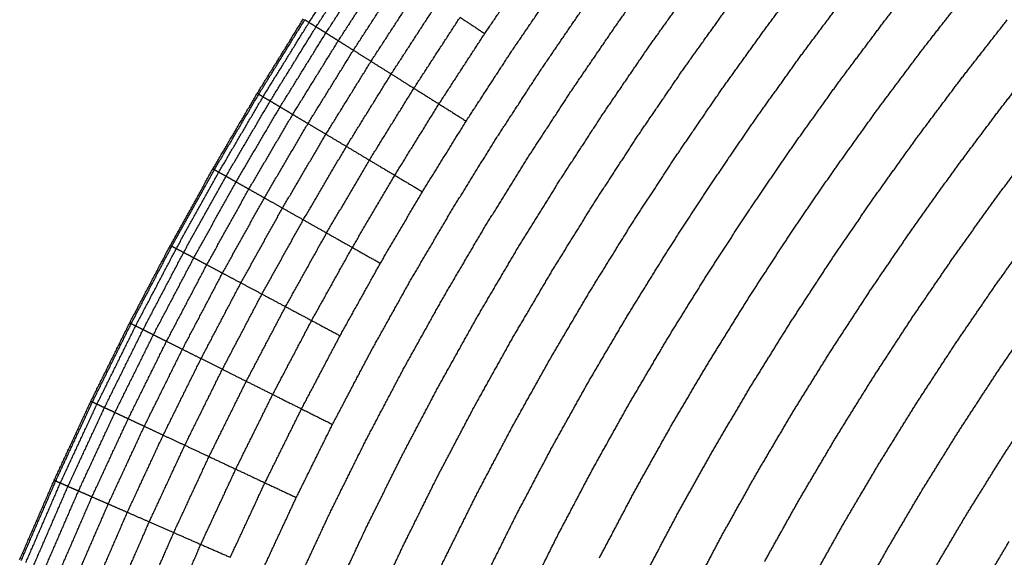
# Model space of a CAD drawing. Header units: millimetres. Extents: x 0 to 20, y 0 to 45.7.
# Tile 61 of 77: x 6.1 to 7, y 39.1 to 39.6. Entities that reach past the tile are written whole.
import ezdxf

# ---------------------------------------------------------------- set-up
doc = ezdxf.new("R2010")
doc.units = ezdxf.units.MM
doc.header["$MEASUREMENT"] = 0
doc.layers.add('Make2D$visible$lines', color=7, linetype='Continuous', true_color=0x000000)

msp = doc.modelspace()

# ---------------------------------------------------------------- linework, layer by layer
at = {"layer": 'Make2D$visible$lines'}
for points in [[(6.36991, 39.58776), (6.39094, 39.62009), (6.41197, 39.65242)], [(6.37611, 39.58386), (6.3971, 39.61612), (6.41808, 39.64838)], [(6.38472, 39.57845), (6.40564, 39.61061), (6.42656, 39.64277)], [(6.52479, 39.57786), (6.5457, 39.60846), (6.5666, 39.63906)], [(6.64182, 39.58688), (6.66282, 39.61621), (6.68382, 39.64555)], [(6.87736, 39.58898), (6.89839, 39.61583), (6.91941, 39.64269)], [(6.39569, 39.57156), (6.41653, 39.6036), (6.43737, 39.63563)], [(6.77174, 39.58161), (6.79268, 39.60956), (6.81362, 39.63752)], [(6.40897, 39.56321), (6.42972, 39.5951), (6.45047, 39.62698)], [(6.54847, 39.56221), (6.5692, 39.59255), (6.58992, 39.62288)], [(6.67018, 39.5672), (6.69096, 39.59623), (6.71173, 39.62525)], [(6.42454, 39.55343), (6.44517, 39.58514), (6.4658, 39.61684)], [(6.80361, 39.55843), (6.82429, 39.58604), (6.84497, 39.61364)], [(6.91065, 39.56363), (6.93139, 39.59013), (6.95213, 39.61662)], [(6.44234, 39.54225), (6.46284, 39.57375), (6.48335, 39.60525)], [(6.57397, 39.54536), (6.5945, 39.57541), (6.61503, 39.60546)], [(6.69999, 39.54652), (6.72053, 39.57522), (6.74108, 39.60391)], [(6.32424, 39.52523), (6.34456, 39.55807), (6.36489, 39.59091)], [(6.32553, 39.52446), (6.34584, 39.55729), (6.36615, 39.59012)], [(6.32934, 39.52219), (6.34962, 39.55497), (6.36991, 39.58776)], [(6.36615, 39.59012), (6.36803, 39.58894), (6.36991, 39.58776)], [(6.36991, 39.58776), (6.37301, 39.58581), (6.37611, 39.58386)], [(6.46234, 39.52969), (6.48269, 39.56096), (6.50305, 39.59223)], [(6.50305, 39.59223), (6.51392, 39.58505), (6.52479, 39.57786)], [(6.60117, 39.52739), (6.6215, 39.55713), (6.64182, 39.58688)], [(6.83653, 39.53448), (6.85695, 39.56173), (6.87736, 39.58898)], [(6.94468, 39.53772), (6.96513, 39.56384), (6.98559, 39.58997)], [(6.33563, 39.51844), (6.35587, 39.55115), (6.37611, 39.58386)], [(6.34436, 39.51323), (6.36454, 39.54584), (6.38472, 39.57845)], [(6.37611, 39.58386), (6.38041, 39.58116), (6.38472, 39.57845)], [(6.38472, 39.57845), (6.3902, 39.57501), (6.39569, 39.57156)], [(6.48441, 39.51582), (6.5046, 39.54684), (6.52479, 39.57786)], [(6.73114, 39.52491), (6.75144, 39.55326), (6.77174, 39.58161)], [(6.35548, 39.5066), (6.37559, 39.53908), (6.39569, 39.57156)], [(6.39569, 39.57156), (6.40233, 39.56739), (6.40897, 39.56321)], [(6.36896, 39.49857), (6.38897, 39.53089), (6.40897, 39.56321)], [(6.40897, 39.56321), (6.41676, 39.55832), (6.42454, 39.55343)], [(6.50844, 39.50072), (6.52846, 39.53147), (6.54847, 39.56221)], [(6.62997, 39.50836), (6.65007, 39.53778), (6.67018, 39.5672)], [(6.87037, 39.50987), (6.89051, 39.53675), (6.91065, 39.56363)], [(6.9793, 39.51135), (6.99947, 39.5371), (7.01963, 39.56286)], [(6.38475, 39.48915), (6.40465, 39.52129), (6.42454, 39.55343)], [(6.42454, 39.55343), (6.43344, 39.54784), (6.44234, 39.54225)], [(6.76351, 39.50245), (6.78356, 39.53044), (6.80361, 39.55843)], [(6.53432, 39.48446), (6.55414, 39.51491), (6.57397, 39.54536)], [(6.66023, 39.48836), (6.68011, 39.51744), (6.69999, 39.54652)], [(6.40281, 39.47839), (6.42258, 39.51032), (6.44234, 39.54225)], [(6.44234, 39.54225), (6.45234, 39.53597), (6.46234, 39.52969)], [(6.79697, 39.47924), (6.81675, 39.50686), (6.83653, 39.53448)], [(6.90496, 39.48471), (6.92482, 39.51121), (6.94468, 39.53771)], [(6.28514, 39.45864), (6.30469, 39.49193), (6.32424, 39.52523)], [(6.32424, 39.52523), (6.32489, 39.52484), (6.32553, 39.52446)], [(6.42309, 39.4663), (6.44271, 39.49799), (6.46234, 39.52969)], [(6.46234, 39.52968), (6.47337, 39.52275), (6.48441, 39.51582)], [(6.56192, 39.46712), (6.58155, 39.49725), (6.60117, 39.52739)], [(6.69186, 39.46746), (6.7115, 39.49619), (6.73114, 39.52491)], [(6.28644, 39.4579), (6.30598, 39.49118), (6.32553, 39.52446)], [(6.2903, 39.45573), (6.30982, 39.48896), (6.32934, 39.52219)], [(6.29668, 39.45213), (6.31615, 39.48528), (6.33563, 39.51844)], [(6.32553, 39.52446), (6.32743, 39.52332), (6.32934, 39.52219)], [(6.32934, 39.52219), (6.33248, 39.52031), (6.33563, 39.51844)], [(6.33563, 39.51844), (6.33999, 39.51584), (6.34436, 39.51323)], [(6.30553, 39.44713), (6.32494, 39.48018), (6.34436, 39.51323)], [(6.34436, 39.51323), (6.34992, 39.50992), (6.35548, 39.5066)], [(6.44548, 39.45296), (6.46494, 39.48439), (6.48441, 39.51582)], [(6.48441, 39.51582), (6.49642, 39.50827), (6.50844, 39.50072)], [(6.59114, 39.44876), (6.61055, 39.47856), (6.62997, 39.50836)], [(6.83134, 39.45539), (6.85085, 39.48263), (6.87037, 39.50987)], [(6.94015, 39.45912), (6.95973, 39.48523), (6.9793, 39.51135)], [(6.31681, 39.44077), (6.33615, 39.47369), (6.35548, 39.5066)], [(6.35548, 39.5066), (6.36222, 39.50258), (6.36896, 39.49857)], [(6.46986, 39.43843), (6.48915, 39.46957), (6.50844, 39.50072)], [(6.72474, 39.44574), (6.74413, 39.47409), (6.76351, 39.50245)], [(6.33048, 39.43306), (6.34972, 39.46581), (6.36896, 39.49857)], [(6.36896, 39.49857), (6.37686, 39.49386), (6.38475, 39.48915)], [(6.34649, 39.42403), (6.36562, 39.45659), (6.38475, 39.48915)], [(6.38475, 39.48915), (6.39378, 39.48377), (6.40281, 39.47839)], [(6.49611, 39.42278), (6.51521, 39.45362), (6.53432, 39.48446)], [(6.62186, 39.42946), (6.64105, 39.45891), (6.66023, 39.48836)], [(6.86648, 39.43101), (6.88572, 39.45786), (6.90496, 39.48471)], [(6.9758, 39.43319), (6.99509, 39.45891), (7.01437, 39.48464)], [(6.3648, 39.4137), (6.3838, 39.44605), (6.40281, 39.47839)], [(6.40281, 39.47839), (6.41295, 39.47235), (6.42309, 39.4663)], [(6.75871, 39.42329), (6.77784, 39.45126), (6.79697, 39.47924)], [(6.38536, 39.4021), (6.40423, 39.4342), (6.42309, 39.4663)], [(6.42309, 39.4663), (6.43429, 39.45963), (6.44548, 39.45296)], [(6.52411, 39.40609), (6.54301, 39.4366), (6.56192, 39.46712)], [(6.65396, 39.40929), (6.67291, 39.43838), (6.69186, 39.46746)], [(6.24761, 39.39117), (6.26637, 39.4249), (6.28514, 39.45864)], [(6.24893, 39.39047), (6.26768, 39.42419), (6.28644, 39.4579)], [(6.25284, 39.38838), (6.27157, 39.42205), (6.2903, 39.45573)], [(6.28514, 39.45864), (6.28579, 39.45827), (6.28644, 39.4579)], [(6.28644, 39.4579), (6.28837, 39.45681), (6.2903, 39.45573)], [(6.2903, 39.45573), (6.29349, 39.45393), (6.29668, 39.45213)], [(6.90224, 39.4062), (6.9212, 39.43266), (6.94015, 39.45912)], [(6.25931, 39.38494), (6.27799, 39.41853), (6.29668, 39.45213)], [(6.26828, 39.38017), (6.2869, 39.41365), (6.30553, 39.44713)], [(6.29668, 39.45213), (6.3011, 39.44963), (6.30553, 39.44713)], [(6.30553, 39.44713), (6.31117, 39.44395), (6.31681, 39.44077)], [(6.40806, 39.3893), (6.42677, 39.42113), (6.44548, 39.45296)], [(6.44548, 39.45296), (6.45767, 39.44569), (6.46986, 39.43843)], [(6.55375, 39.38842), (6.57244, 39.41859), (6.59114, 39.44876)], [(6.79361, 39.40023), (6.81247, 39.42781), (6.83134, 39.45539)], [(6.27971, 39.37408), (6.29826, 39.40743), (6.31681, 39.44077)], [(6.31681, 39.44077), (6.32365, 39.43692), (6.33048, 39.43306)], [(6.43277, 39.37536), (6.45131, 39.40689), (6.46986, 39.43843)], [(6.68732, 39.38833), (6.70603, 39.41703), (6.72474, 39.44574)], [(6.29356, 39.36671), (6.31202, 39.39989), (6.33048, 39.43306)], [(6.33048, 39.43306), (6.33848, 39.42855), (6.34649, 39.42403)], [(6.58491, 39.36985), (6.60338, 39.39965), (6.62186, 39.42946)], [(6.82929, 39.37665), (6.84789, 39.40383), (6.86648, 39.43101)], [(6.93846, 39.38108), (6.95713, 39.40713), (6.9758, 39.43319)], [(6.30978, 39.35808), (6.32814, 39.39105), (6.34649, 39.42403)], [(6.34649, 39.42403), (6.35564, 39.41887), (6.3648, 39.4137)], [(6.45938, 39.36034), (6.47775, 39.39156), (6.49611, 39.42278)], [(6.72179, 39.36667), (6.74025, 39.39498), (6.75871, 39.42329)], [(6.32834, 39.3482), (6.34657, 39.38095), (6.3648, 39.4137)], [(6.3648, 39.4137), (6.37508, 39.4079), (6.38536, 39.4021)], [(6.48778, 39.34433), (6.50594, 39.37521), (6.52411, 39.40609)], [(6.61747, 39.35044), (6.63571, 39.37986), (6.65396, 39.40929)], [(6.8656, 39.35265), (6.88392, 39.37943), (6.90224, 39.4062)], [(6.97498, 39.35574), (6.99337, 39.38139), (7.01176, 39.40704)], [(6.34918, 39.33711), (6.36727, 39.36961), (6.38536, 39.4021)], [(6.38536, 39.4021), (6.39671, 39.3957), (6.40806, 39.3893)], [(6.75722, 39.34442), (6.77541, 39.37232), (6.79361, 39.40023)], [(6.2117, 39.32283), (6.22965, 39.357), (6.24761, 39.39117)], [(6.21304, 39.32216), (6.23098, 39.35631), (6.24893, 39.39047)], [(6.217, 39.32018), (6.23492, 39.35428), (6.25284, 39.38838)], [(6.24761, 39.39117), (6.24827, 39.39082), (6.24893, 39.39047)], [(6.24893, 39.39047), (6.25088, 39.38943), (6.25284, 39.38838)], [(6.25284, 39.38838), (6.25607, 39.38666), (6.25931, 39.38494)], [(6.37218, 39.32486), (6.39012, 39.35708), (6.40806, 39.3893)], [(6.40806, 39.3893), (6.42041, 39.38233), (6.43277, 39.37536)], [(6.51783, 39.32737), (6.53579, 39.3579), (6.55375, 39.38842)], [(6.65131, 39.33026), (6.66931, 39.3593), (6.68732, 39.38833)], [(6.22355, 39.3169), (6.24143, 39.35092), (6.25931, 39.38494)], [(6.23264, 39.31235), (6.25046, 39.34626), (6.26828, 39.38017)], [(6.25931, 39.38494), (6.26379, 39.38256), (6.26828, 39.38017)], [(6.26828, 39.38017), (6.27399, 39.37713), (6.27971, 39.37408)], [(6.90237, 39.32835), (6.92041, 39.35471), (6.93846, 39.38108)], [(6.24422, 39.30656), (6.26196, 39.34032), (6.27971, 39.37408)], [(6.27971, 39.37408), (6.28663, 39.3704), (6.29356, 39.36671)], [(6.39723, 39.31153), (6.415, 39.34344), (6.43277, 39.37536)], [(6.54942, 39.30955), (6.56716, 39.3397), (6.58491, 39.36985)], [(6.79343, 39.32166), (6.81136, 39.34915), (6.82929, 39.37664)], [(6.25825, 39.29954), (6.2759, 39.33312), (6.29356, 39.36671)], [(6.29356, 39.36671), (6.30167, 39.36239), (6.30978, 39.35808)], [(6.4242, 39.29718), (6.44179, 39.32876), (6.45938, 39.36034)], [(6.68628, 39.30942), (6.70403, 39.33805), (6.72179, 39.36667)], [(6.27468, 39.29131), (6.29223, 39.32469), (6.30978, 39.35808)], [(6.30978, 39.35808), (6.31906, 39.35314), (6.32834, 39.3482)], [(6.83027, 39.29851), (6.84794, 39.32558), (6.8656, 39.35265)], [(6.93946, 39.30385), (6.95722, 39.32979), (6.97498, 39.35574)], [(6.29348, 39.28191), (6.31091, 39.31505), (6.32834, 39.3482)], [(6.32834, 39.3482), (6.33876, 39.34265), (6.34918, 39.33711)], [(6.45297, 39.28186), (6.47037, 39.3131), (6.48778, 39.34433)], [(6.58243, 39.29093), (6.59995, 39.32068), (6.61746, 39.35044)], [(6.72221, 39.288), (6.73971, 39.31621), (6.75722, 39.34442)], [(6.31459, 39.27134), (6.33188, 39.30423), (6.34918, 39.33711)], [(6.34918, 39.33711), (6.36068, 39.33099), (6.37218, 39.32486)], [(6.48342, 39.26565), (6.50063, 39.29651), (6.51783, 39.32737)], [(6.61674, 39.27158), (6.63403, 39.30092), (6.65131, 39.33026)], [(6.86759, 39.27507), (6.88498, 39.30171), (6.90237, 39.32835)], [(6.9767, 39.27924), (6.99418, 39.30476), (7.01166, 39.33029)], [(6.17751, 39.25375), (6.19461, 39.28829), (6.2117, 39.32283)], [(6.17886, 39.25312), (6.19595, 39.28764), (6.21304, 39.32216)], [(6.18288, 39.25124), (6.19994, 39.28571), (6.217, 39.32018)], [(6.18951, 39.24813), (6.20653, 39.28251), (6.22355, 39.3169)], [(6.2117, 39.32283), (6.21237, 39.3225), (6.21304, 39.32216)], [(6.21304, 39.32216), (6.21502, 39.32117), (6.217, 39.32018)], [(6.217, 39.32018), (6.22028, 39.31854), (6.22355, 39.3169)], [(6.22355, 39.3169), (6.22809, 39.31463), (6.23264, 39.31235)], [(6.33789, 39.25968), (6.35504, 39.29227), (6.37218, 39.32486)], [(6.37218, 39.32486), (6.3847, 39.3182), (6.39723, 39.31153)], [(6.75894, 39.26611), (6.77618, 39.29389), (6.79343, 39.32166)], [(6.19871, 39.24381), (6.21567, 39.27808), (6.23264, 39.31235)], [(6.23264, 39.31235), (6.23843, 39.30946), (6.24422, 39.30656)], [(6.36326, 39.24698), (6.38025, 39.27926), (6.39723, 39.31153)], [(6.51544, 39.24861), (6.53243, 39.27908), (6.54942, 39.30955)], [(6.6522, 39.25157), (6.66924, 39.2805), (6.68628, 39.30942)], [(6.21044, 39.23832), (6.22733, 39.27244), (6.24422, 39.30656)], [(6.22464, 39.23166), (6.24145, 39.2656), (6.25825, 39.29954)], [(6.24422, 39.30656), (6.25123, 39.30305), (6.25825, 39.29954)], [(6.25825, 39.29954), (6.26647, 39.29542), (6.27468, 39.29131)], [(6.90523, 39.25142), (6.92234, 39.27763), (6.93946, 39.30385)], [(6.24128, 39.22386), (6.25798, 39.25758), (6.27468, 39.29131)], [(6.27468, 39.29131), (6.28408, 39.28661), (6.29348, 39.28191)], [(6.39058, 39.23331), (6.40739, 39.26524), (6.4242, 39.29718)], [(6.54889, 39.23081), (6.56566, 39.26087), (6.58243, 39.29093)], [(6.79631, 39.24383), (6.81329, 39.27117), (6.83027, 39.29851)], [(6.26031, 39.21493), (6.2769, 39.24842), (6.29348, 39.28191)], [(6.29348, 39.28191), (6.30403, 39.27662), (6.31459, 39.27134)], [(6.41973, 39.21872), (6.43635, 39.25029), (6.45297, 39.28186)], [(6.68862, 39.23102), (6.70542, 39.25951), (6.72221, 39.288)], [(6.83417, 39.22126), (6.85088, 39.24816), (6.86759, 39.27507)], [(6.94303, 39.22767), (6.95986, 39.25345), (6.9767, 39.27924)], [(6.28169, 39.20492), (6.29814, 39.23813), (6.31459, 39.27134)], [(6.31459, 39.27134), (6.32624, 39.26551), (6.33789, 39.25968)], [(6.45058, 39.20328), (6.467, 39.23447), (6.48342, 39.26565)], [(6.58367, 39.2123), (6.60021, 39.24194), (6.61674, 39.27158)], [(6.72587, 39.21002), (6.7424, 39.23806), (6.75894, 39.26611)], [(6.30528, 39.19385), (6.32159, 39.22677), (6.33789, 39.25968)], [(6.33789, 39.25968), (6.35058, 39.25333), (6.36326, 39.24698)], [(6.14514, 39.18406), (6.16133, 39.2189), (6.17751, 39.25375)], [(6.14651, 39.18346), (6.16269, 39.21829), (6.17886, 39.25312)], [(6.15057, 39.18168), (6.16672, 39.21646), (6.18288, 39.25124)], [(6.15728, 39.17874), (6.17339, 39.21344), (6.18951, 39.24813)], [(6.17751, 39.25375), (6.17819, 39.25343), (6.17886, 39.25312)], [(6.17886, 39.25312), (6.18087, 39.25218), (6.18288, 39.25124)], [(6.18288, 39.25123), (6.18619, 39.24968), (6.18951, 39.24813)], [(6.18951, 39.24813), (6.19411, 39.24597), (6.19871, 39.24381)], [(6.48301, 39.18705), (6.49923, 39.21783), (6.51544, 39.24861)], [(6.6196, 39.19317), (6.6359, 39.22237), (6.6522, 39.25157)], [(6.87235, 39.1985), (6.88879, 39.22496), (6.90523, 39.25142)], [(6.98082, 39.20393), (6.99738, 39.22928), (7.01394, 39.25463)], [(6.16659, 39.17467), (6.18265, 39.20924), (6.19871, 39.24381)], [(6.19871, 39.24381), (6.20457, 39.24107), (6.21044, 39.23832)], [(6.33097, 39.18181), (6.34712, 39.2144), (6.36326, 39.24698)], [(6.36326, 39.24698), (6.37692, 39.24015), (6.39058, 39.23331)], [(6.76376, 39.18864), (6.78004, 39.21623), (6.79631, 39.24383)], [(6.17846, 39.16948), (6.19445, 39.2039), (6.21044, 39.23832)], [(6.19283, 39.16319), (6.20874, 39.19743), (6.22464, 39.23166)], [(6.21044, 39.23832), (6.21754, 39.23499), (6.22464, 39.23166)], [(6.22464, 39.23166), (6.23296, 39.22776), (6.24128, 39.22386)], [(6.35863, 39.16884), (6.37461, 39.20108), (6.39058, 39.23331)], [(6.5169, 39.17009), (6.5329, 39.20045), (6.54889, 39.23081)], [(6.65652, 39.17352), (6.67257, 39.20227), (6.68862, 39.23102)], [(6.20967, 39.15583), (6.22548, 39.18984), (6.24128, 39.22386)], [(6.24128, 39.22386), (6.2508, 39.2194), (6.26031, 39.21493)], [(6.80214, 39.16699), (6.81816, 39.19412), (6.83417, 39.22126)], [(6.91069, 39.17565), (6.92686, 39.20166), (6.94303, 39.22767)], [(6.22893, 39.1474), (6.24462, 39.18117), (6.26031, 39.21493)], [(6.26031, 39.21493), (6.271, 39.20992), (6.28168, 39.20492)], [(6.38814, 39.15501), (6.40394, 39.18687), (6.41973, 39.21872)], [(6.25056, 39.13794), (6.26612, 39.17143), (6.28169, 39.20491)], [(6.28169, 39.20492), (6.29348, 39.19938), (6.30528, 39.19385)], [(6.55213, 39.15247), (6.5679, 39.18238), (6.58367, 39.2123)], [(6.69426, 39.15343), (6.71006, 39.18172), (6.72587, 39.21002)], [(6.94902, 39.1528), (6.96492, 39.17836), (6.98082, 39.20393)], [(6.41938, 39.14037), (6.43498, 39.17183), (6.45058, 39.20328)], [(6.84085, 39.14515), (6.8566, 39.17183), (6.87235, 39.1985)], [(6.27443, 39.1275), (6.28986, 39.16068), (6.30528, 39.19385)], [(6.30528, 39.19385), (6.31812, 39.18783), (6.33097, 39.18181)], [(6.45222, 39.12497), (6.46761, 39.15601), (6.48301, 39.18705)], [(6.58853, 39.13425), (6.60406, 39.16371), (6.6196, 39.19317)], [(6.73266, 39.13299), (6.74821, 39.16082), (6.76376, 39.18864)], [(6.11469, 39.11387), (6.12991, 39.14896), (6.14514, 39.18406)], [(6.11607, 39.11331), (6.13129, 39.14838), (6.14651, 39.18346)], [(6.12018, 39.11164), (6.13538, 39.14666), (6.15057, 39.18168)], [(6.12696, 39.10888), (6.14212, 39.14381), (6.15728, 39.17874)], [(6.14514, 39.18406), (6.14582, 39.18376), (6.14651, 39.18346)], [(6.14651, 39.18346), (6.14854, 39.18257), (6.15057, 39.18168)], [(6.15057, 39.18168), (6.15393, 39.18021), (6.15728, 39.17874)], [(6.15728, 39.17874), (6.16194, 39.17671), (6.16659, 39.17467)], [(6.30043, 39.11613), (6.3157, 39.14897), (6.33097, 39.18181)], [(6.33097, 39.18181), (6.3448, 39.17533), (6.35863, 39.16884)], [(6.13638, 39.10505), (6.15149, 39.13986), (6.16659, 39.17467)], [(6.14838, 39.10018), (6.16342, 39.13483), (6.17846, 39.16948)], [(6.16659, 39.17467), (6.17252, 39.17208), (6.17846, 39.16948)], [(6.17846, 39.16948), (6.18564, 39.16634), (6.19283, 39.16319)], [(6.48653, 39.10889), (6.50172, 39.13949), (6.5169, 39.17009)], [(6.62592, 39.11554), (6.64122, 39.14453), (6.65652, 39.17352)], [(6.87972, 39.12322), (6.8952, 39.14944), (6.91069, 39.17565)], [(6.16292, 39.09427), (6.17787, 39.12873), (6.19283, 39.16319)], [(6.19283, 39.16319), (6.20125, 39.15951), (6.20967, 39.15583)], [(6.32842, 39.10388), (6.34353, 39.13636), (6.35863, 39.16884)], [(6.77156, 39.11229), (6.78685, 39.13964), (6.80214, 39.16699)], [(6.17995, 39.08735), (6.19481, 39.12159), (6.20967, 39.15583)], [(6.20967, 39.15583), (6.2193, 39.15162), (6.22893, 39.14741)], [(6.35828, 39.09082), (6.37321, 39.12292), (6.38814, 39.15501)], [(6.5222, 39.09217), (6.53716, 39.12232), (6.55213, 39.15247)], [(6.66416, 39.0964), (6.67921, 39.12492), (6.69426, 39.15343)], [(6.91859, 39.1013), (6.93381, 39.12705), (6.94902, 39.1528)], [(6.19942, 39.07943), (6.21417, 39.11342), (6.22893, 39.1474)], [(6.22893, 39.1474), (6.23974, 39.14267), (6.25056, 39.13794)], [(6.81079, 39.09141), (6.82582, 39.11828), (6.84085, 39.14515)], [(6.22129, 39.07054), (6.23592, 39.10424), (6.25056, 39.13794)], [(6.25056, 39.13794), (6.26249, 39.13272), (6.27443, 39.1275)], [(6.38989, 39.077), (6.40463, 39.10868), (6.41938, 39.14037)], [(6.55905, 39.07489), (6.57379, 39.10457), (6.58853, 39.13425)], [(6.24544, 39.06073), (6.25993, 39.09411), (6.27443, 39.1275)], [(6.27443, 39.1275), (6.28743, 39.12182), (6.30043, 39.11613)], [(6.70306, 39.07693), (6.71786, 39.10496), (6.73266, 39.13299)], [(6.9573, 39.07946), (6.97225, 39.10475), (6.9872, 39.13004)], [(6.42312, 39.06246), (6.43767, 39.09372), (6.45222, 39.12497)], [(6.85018, 39.07044), (6.86495, 39.09683), (6.87972, 39.12322)]]:
    msp.add_open_spline(points, degree=2, dxfattribs=at)

doc.saveas('drawing.dxf')
